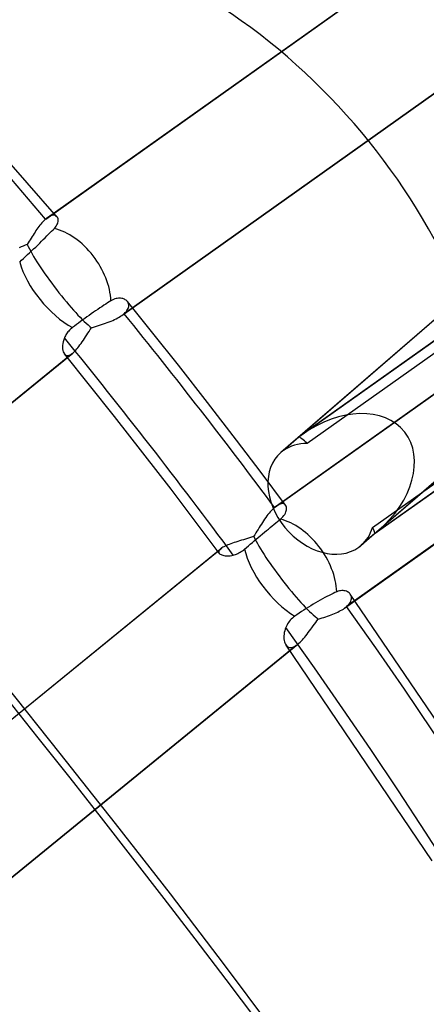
# Model space of a CAD drawing. Header units: millimetres. Extents: x -138 to 135, y -173 to 171.
# Tile 68 of 95: x 62.3 to 67.27, y 43.51 to 55.55. Entities that reach past the tile are written whole.
import ezdxf

# ---------------------------------------------------------------- set-up
doc = ezdxf.new("R2010")
doc.units = ezdxf.units.MM
doc.layers.add('MAIN-1', color=7, linetype='Continuous')

msp = doc.modelspace()

# ---------------------------------------------------------------- linework, layer by layer
at = {"layer": 'MAIN-1'}
for p, q in [((62.621, 53.11), (66.791, 56.077)), ((62.644, 53.129), (66.817, 56.097)), ((71.267, 55.259), (65.492, 50.258)), ((71.3, 55.285), (65.711, 50.445)), ((62.759, 53.14), (60.923, 55.232)), ((63.552, 51.934), (67.72, 54.899)), ((67.744, 54.917), (63.578, 51.954)), ((66.63, 49.262), (72.217, 54.101)), ((72.251, 54.127), (66.688, 49.31)), ((62.586, 53.077), (62.574, 53.064)), ((62.598, 53.089), (62.586, 53.077)), ((62.609, 53.1), (62.598, 53.089)), ((62.621, 53.11), (62.609, 53.1)), ((62.625, 53.114), (62.621, 53.11)), ((62.629, 53.117), (62.625, 53.114)), ((62.633, 53.12), (62.629, 53.117)), ((62.637, 53.123), (62.633, 53.12)), ((62.64, 53.126), (62.637, 53.123)), ((62.644, 53.129), (62.64, 53.126)), ((62.658, 53.138), (62.644, 53.129)), ((62.671, 53.145), (62.658, 53.138)), ((62.684, 53.151), (62.671, 53.145)), ((62.696, 53.155), (62.684, 53.151)), ((62.708, 53.158), (62.696, 53.155)), ((62.719, 53.158), (62.708, 53.158)), ((62.728, 53.157), (62.719, 53.158)), ((62.738, 53.155), (62.728, 53.157)), ((62.746, 53.152), (62.738, 53.155)), ((62.753, 53.147), (62.746, 53.152)), ((62.759, 53.14), (62.753, 53.147)), ((62.765, 53.133), (62.759, 53.14)), ((62.769, 53.124), (62.765, 53.133)), ((62.765, 53.053), (62.769, 53.066)), ((62.772, 53.114), (62.769, 53.124)), ((62.769, 53.066), (62.772, 53.079)), ((62.773, 53.103), (62.772, 53.114)), ((62.772, 53.079), (62.774, 53.091)), ((62.774, 53.091), (62.773, 53.103)), ((62.491, 52.952), (62.479, 52.934)), ((62.502, 52.97), (62.491, 52.952)), ((62.514, 52.987), (62.502, 52.97)), ((62.526, 53.004), (62.514, 52.987)), ((62.538, 53.02), (62.526, 53.004)), ((62.551, 53.035), (62.538, 53.02)), ((62.562, 53.05), (62.551, 53.035)), ((62.574, 53.064), (62.562, 53.05)), ((62.677, 52.945), (62.694, 52.963)), ((62.694, 52.963), (62.711, 52.98)), ((62.711, 52.98), (62.727, 52.996)), ((62.727, 52.996), (62.74, 53.011)), ((62.74, 53.011), (62.75, 53.025)), ((62.75, 53.025), (62.758, 53.039)), ((62.758, 53.039), (62.765, 53.053)), ((62.42, 52.839), (62.408, 52.82)), ((62.431, 52.858), (62.42, 52.839)), ((62.443, 52.878), (62.431, 52.858)), ((62.455, 52.897), (62.443, 52.878)), ((62.467, 52.916), (62.455, 52.897)), ((62.479, 52.934), (62.467, 52.916)), ((62.548, 52.817), (62.57, 52.839)), ((62.57, 52.839), (62.592, 52.86)), ((62.592, 52.86), (62.615, 52.882)), ((62.615, 52.882), (62.636, 52.904)), ((62.636, 52.904), (62.657, 52.925)), ((62.657, 52.925), (62.677, 52.945)), ((69.079, 52.841), (65.711, 50.445)), ((69.104, 52.86), (65.765, 50.485)), ((62.321, 52.77), (62.296, 52.76)), ((62.346, 52.78), (62.321, 52.77)), ((62.371, 52.79), (62.346, 52.78)), ((62.396, 52.8), (62.371, 52.79)), ((62.408, 52.82), (62.396, 52.8)), ((62.425, 52.699), (62.449, 52.721)), ((62.449, 52.721), (62.474, 52.745)), ((62.474, 52.745), (62.499, 52.769)), ((62.499, 52.769), (62.524, 52.793)), ((62.524, 52.793), (62.548, 52.817)), ((62.304, 52.585), (62.327, 52.607)), ((62.327, 52.607), (62.351, 52.629)), ((62.351, 52.629), (62.376, 52.652)), ((62.376, 52.652), (62.401, 52.676)), ((62.401, 52.676), (62.425, 52.699)), ((68.953, 52.599), (65.815, 50.367)), ((65.415, 49.587), (69.581, 52.55)), ((65.438, 49.605), (69.607, 52.57)), ((63.418, 52.112), (63.398, 52.1)), ((63.433, 52.121), (63.418, 52.112)), ((63.449, 52.128), (63.433, 52.121)), ((63.464, 52.134), (63.449, 52.128)), ((63.48, 52.138), (63.464, 52.134)), ((63.494, 52.141), (63.48, 52.138)), ((63.509, 52.143), (63.494, 52.141)), ((63.523, 52.143), (63.509, 52.143)), ((63.536, 52.143), (63.523, 52.143)), ((63.549, 52.141), (63.536, 52.143)), ((63.561, 52.138), (63.549, 52.141)), ((63.572, 52.134), (63.561, 52.138)), ((63.583, 52.13), (63.572, 52.134)), ((63.593, 52.124), (63.583, 52.13)), ((63.602, 52.118), (63.593, 52.124)), ((63.61, 52.111), (63.602, 52.118)), ((63.618, 52.104), (63.61, 52.111)), ((63.624, 52.095), (63.618, 52.104)), ((63.231, 51.99), (63.205, 51.972)), ((63.256, 52.007), (63.231, 51.99)), ((63.281, 52.024), (63.256, 52.007)), ((63.306, 52.04), (63.281, 52.024)), ((63.33, 52.057), (63.306, 52.04)), ((63.354, 52.072), (63.33, 52.057)), ((63.377, 52.087), (63.354, 52.072)), ((63.398, 52.1), (63.377, 52.087)), ((63.603, 51.979), (63.613, 51.992)), ((63.613, 51.992), (63.621, 52.004)), ((63.931, 51.715), (63.618, 52.103)), ((63.621, 52.004), (63.628, 52.017)), ((63.629, 52.085), (63.624, 52.095)), ((63.628, 52.017), (63.632, 52.029)), ((63.633, 52.075), (63.629, 52.085)), ((63.632, 52.029), (63.635, 52.041)), ((63.635, 52.064), (63.633, 52.075)), ((63.636, 52.053), (63.635, 52.064)), ((63.635, 52.041), (63.636, 52.053)), ((63.073, 51.879), (63.047, 51.859)), ((63.099, 51.897), (63.073, 51.879)), ((63.124, 51.915), (63.099, 51.897)), ((63.151, 51.934), (63.124, 51.915)), ((63.178, 51.953), (63.151, 51.934)), ((63.205, 51.972), (63.178, 51.953)), ((63.396, 51.854), (63.419, 51.863)), ((63.419, 51.863), (63.44, 51.873)), ((63.44, 51.873), (63.461, 51.882)), ((63.461, 51.882), (63.481, 51.892)), ((63.481, 51.892), (63.501, 51.902)), ((63.501, 51.902), (63.519, 51.912)), ((63.519, 51.912), (63.536, 51.923)), ((63.536, 51.923), (63.552, 51.934)), ((63.552, 51.934), (63.557, 51.937)), ((63.557, 51.937), (63.561, 51.941)), ((63.561, 51.941), (63.566, 51.944)), ((63.566, 51.944), (63.57, 51.947)), ((63.57, 51.947), (63.574, 51.951)), ((63.574, 51.951), (63.578, 51.954)), ((63.578, 51.954), (63.592, 51.967)), ((63.592, 51.967), (63.603, 51.979)), ((62.913, 51.753), (62.903, 51.742)), ((62.924, 51.764), (62.913, 51.753)), ((62.936, 51.775), (62.924, 51.764)), ((62.949, 51.785), (62.936, 51.775)), ((62.971, 51.802), (62.949, 51.785)), ((62.996, 51.821), (62.971, 51.802)), ((63.021, 51.84), (62.996, 51.821)), ((63.047, 51.859), (63.021, 51.84)), ((63.151, 51.738), (63.166, 51.761)), ((63.166, 51.761), (63.181, 51.783)), ((63.181, 51.783), (63.205, 51.79)), ((63.205, 51.79), (63.229, 51.798)), ((63.229, 51.798), (63.254, 51.805)), ((63.254, 51.805), (63.278, 51.813)), ((63.278, 51.813), (63.302, 51.821)), ((63.302, 51.821), (63.326, 51.829)), ((63.326, 51.829), (63.35, 51.837)), ((63.35, 51.837), (63.373, 51.846)), ((63.373, 51.846), (63.396, 51.854)), ((62.841, 51.636), (62.834, 51.612)), ((62.85, 51.66), (62.841, 51.636)), ((62.855, 51.672), (62.85, 51.66)), ((62.862, 51.684), (62.855, 51.672)), ((62.868, 51.696), (62.862, 51.684)), ((62.876, 51.708), (62.868, 51.696)), ((62.884, 51.719), (62.876, 51.708)), ((62.893, 51.731), (62.884, 51.719)), ((62.903, 51.742), (62.893, 51.731)), ((63.067, 51.61), (63.081, 51.63)), ((63.081, 51.63), (63.094, 51.651)), ((63.094, 51.651), (63.108, 51.672)), ((63.108, 51.672), (63.122, 51.694)), ((63.122, 51.694), (63.137, 51.716)), ((63.137, 51.716), (63.151, 51.738)), ((64.241, 51.325), (63.931, 51.715)), ((69.973, 51.638), (66.634, 49.263)), ((62.827, 51.566), (62.826, 51.545)), ((62.826, 51.545), (62.827, 51.525)), ((62.829, 51.589), (62.827, 51.566)), ((62.827, 51.525), (62.83, 51.506)), ((62.834, 51.612), (62.829, 51.589)), ((62.83, 51.506), (62.835, 51.49)), ((62.976, 51.495), (62.989, 51.508)), ((62.989, 51.508), (63.001, 51.523)), ((63.001, 51.523), (63.014, 51.538)), ((63.014, 51.538), (63.027, 51.555)), ((63.027, 51.555), (63.04, 51.572)), ((63.04, 51.572), (63.054, 51.591)), ((63.054, 51.591), (63.067, 51.61)), ((66.611, 49.342), (69.749, 51.574)), ((62.935, 51.46), (54.161, 44.301)), ((54.173, 44.31), (62.952, 51.473)), ((62.835, 51.49), (62.841, 51.475)), ((62.841, 51.475), (62.849, 51.464)), ((62.849, 51.464), (62.858, 51.454)), ((63.157, 51.081), (62.85, 51.463)), ((62.858, 51.454), (62.868, 51.448)), ((62.868, 51.448), (62.879, 51.444)), ((62.879, 51.444), (62.892, 51.444)), ((62.892, 51.444), (62.906, 51.446)), ((62.906, 51.446), (62.92, 51.452)), ((62.92, 51.452), (62.935, 51.46)), ((62.935, 51.46), (62.938, 51.462)), ((62.938, 51.462), (62.941, 51.464)), ((62.941, 51.464), (62.944, 51.466)), ((62.944, 51.466), (62.947, 51.468)), ((62.947, 51.468), (62.949, 51.471)), ((62.949, 51.471), (62.952, 51.473)), ((62.952, 51.473), (62.964, 51.483)), ((62.964, 51.483), (62.976, 51.495)), ((64.598, 50.868), (64.241, 51.325)), ((66.269, 48.355), (70.442, 51.323)), ((70.465, 51.342), (66.295, 48.376)), ((63.462, 50.698), (63.157, 51.081)), ((64.952, 50.408), (64.598, 50.868)), ((63.808, 50.255), (63.462, 50.698)), ((66.63, 49.262), (68.679, 50.719)), ((65.711, 50.445), (65.524, 50.283)), ((65.252, 50.012), (64.952, 50.408)), ((64.151, 49.81), (63.808, 50.255)), ((65.549, 49.614), (65.252, 50.012)), ((64.447, 49.42), (64.151, 49.81)), ((65.415, 49.587), (65.402, 49.575)), ((65.419, 49.59), (65.415, 49.587)), ((65.423, 49.593), (65.419, 49.59)), ((65.427, 49.596), (65.423, 49.593)), ((65.431, 49.599), (65.427, 49.596)), ((65.435, 49.602), (65.431, 49.599)), ((65.438, 49.605), (65.435, 49.602)), ((65.454, 49.615), (65.438, 49.605)), ((65.468, 49.623), (65.454, 49.615)), ((65.482, 49.628), (65.468, 49.623)), ((65.495, 49.632), (65.482, 49.628)), ((65.507, 49.633), (65.495, 49.632)), ((65.518, 49.633), (65.507, 49.633)), ((65.528, 49.63), (65.518, 49.633)), ((65.536, 49.626), (65.528, 49.63)), ((65.544, 49.62), (65.536, 49.626)), ((65.55, 49.613), (65.544, 49.62)), ((65.555, 49.604), (65.55, 49.613)), ((65.559, 49.594), (65.555, 49.604)), ((65.561, 49.583), (65.559, 49.594)), ((65.562, 49.571), (65.561, 49.583)), ((65.308, 49.463), (65.294, 49.444)), ((65.322, 49.482), (65.308, 49.463)), ((65.335, 49.5), (65.322, 49.482)), ((65.349, 49.517), (65.335, 49.5)), ((65.363, 49.533), (65.349, 49.517)), ((65.376, 49.548), (65.363, 49.533)), ((65.389, 49.562), (65.376, 49.548)), ((65.402, 49.575), (65.389, 49.562)), ((65.488, 49.444), (65.504, 49.458)), ((65.504, 49.458), (65.518, 49.473)), ((65.518, 49.473), (65.53, 49.488)), ((65.53, 49.488), (65.54, 49.502)), ((65.54, 49.502), (65.548, 49.517)), ((65.548, 49.517), (65.554, 49.531)), ((65.554, 49.531), (65.558, 49.545)), ((65.558, 49.545), (65.561, 49.558)), ((65.561, 49.558), (65.562, 49.571)), ((64.739, 49.028), (64.447, 49.42)), ((65.227, 49.34), (65.213, 49.318)), ((65.24, 49.361), (65.227, 49.34)), ((65.254, 49.383), (65.24, 49.361)), ((65.267, 49.404), (65.254, 49.383)), ((65.281, 49.424), (65.267, 49.404)), ((65.294, 49.444), (65.281, 49.424)), ((65.34, 49.322), (65.363, 49.341)), ((65.363, 49.341), (65.386, 49.36)), ((65.386, 49.36), (65.408, 49.379)), ((65.408, 49.379), (65.43, 49.397)), ((65.43, 49.397), (65.451, 49.414)), ((65.451, 49.414), (65.47, 49.43)), ((65.47, 49.43), (65.488, 49.444)), ((65.135, 49.223), (65.11, 49.215)), ((65.16, 49.232), (65.135, 49.223)), ((65.173, 49.253), (65.16, 49.232)), ((65.187, 49.275), (65.173, 49.253)), ((65.2, 49.296), (65.187, 49.275)), ((65.192, 49.199), (65.216, 49.219)), ((65.213, 49.318), (65.2, 49.296)), ((65.216, 49.219), (65.241, 49.24)), ((65.241, 49.24), (65.267, 49.262)), ((65.267, 49.262), (65.292, 49.283)), ((65.292, 49.283), (65.317, 49.303)), ((65.317, 49.303), (65.34, 49.322)), ((66.442, 49.099), (66.63, 49.262)), ((66.635, 49.263), (66.474, 49.124)), ((64.784, 49.1), (64.772, 49.093)), ((64.797, 49.107), (64.784, 49.1)), ((64.812, 49.114), (64.797, 49.107)), ((64.827, 49.121), (64.812, 49.114)), ((64.844, 49.128), (64.827, 49.121)), ((64.862, 49.135), (64.844, 49.128)), ((64.881, 49.143), (64.862, 49.135)), ((64.901, 49.15), (64.881, 49.143)), ((64.922, 49.157), (64.901, 49.15)), ((64.944, 49.164), (64.922, 49.157)), ((64.966, 49.171), (64.944, 49.164)), ((64.989, 49.178), (64.966, 49.171)), ((65.013, 49.185), (64.989, 49.178)), ((65.037, 49.192), (65.013, 49.185)), ((65.061, 49.2), (65.037, 49.192)), ((65.049, 49.078), (65.071, 49.096)), ((65.086, 49.207), (65.061, 49.2)), ((65.071, 49.096), (65.095, 49.116)), ((65.11, 49.215), (65.086, 49.207)), ((65.095, 49.116), (65.119, 49.137)), ((65.119, 49.137), (65.144, 49.158)), ((65.144, 49.158), (65.168, 49.179)), ((65.168, 49.179), (65.192, 49.199)), ((55.983, 41.923), (64.758, 49.082)), ((55.998, 41.933), (64.772, 49.093)), ((64.736, 49.057), (64.734, 49.049)), ((64.734, 49.049), (64.734, 49.041)), ((64.734, 49.041), (64.736, 49.034)), ((64.741, 49.065), (64.736, 49.057)), ((64.736, 49.034), (64.74, 49.027)), ((64.74, 49.027), (64.745, 49.021)), ((64.748, 49.074), (64.741, 49.065)), ((64.745, 49.021), (64.753, 49.015)), ((64.757, 49.082), (64.748, 49.074)), ((64.753, 49.015), (64.762, 49.01)), ((64.76, 49.084), (64.757, 49.082)), ((64.762, 49.086), (64.76, 49.084)), ((64.765, 49.088), (64.762, 49.086)), ((64.762, 49.01), (64.772, 49.006)), ((64.767, 49.089), (64.765, 49.088)), ((64.77, 49.091), (64.767, 49.089)), ((64.772, 49.093), (64.77, 49.091)), ((64.772, 49.006), (64.784, 49.002)), ((64.784, 49.002), (64.797, 48.999)), ((64.797, 48.999), (64.811, 48.997)), ((64.811, 48.997), (64.825, 48.996)), ((64.825, 48.996), (64.841, 48.995)), ((64.841, 48.995), (64.858, 48.996)), ((64.858, 48.996), (64.875, 48.997)), ((64.875, 48.997), (64.893, 49)), ((64.893, 49), (64.911, 49.004)), ((64.911, 49.004), (64.924, 49.008)), ((64.924, 49.008), (64.938, 49.012)), ((64.938, 49.012), (64.952, 49.017)), ((64.952, 49.017), (64.966, 49.023)), ((64.966, 49.023), (64.98, 49.03)), ((64.98, 49.03), (64.994, 49.038)), ((64.994, 49.038), (65.008, 49.047)), ((65.008, 49.047), (65.022, 49.056)), ((65.022, 49.056), (65.036, 49.066)), ((65.036, 49.066), (65.049, 49.078)), ((66.055, 48.498), (66.028, 48.484)), ((66.082, 48.512), (66.055, 48.498)), ((66.107, 48.524), (66.082, 48.512)), ((66.13, 48.535), (66.107, 48.524)), ((66.152, 48.546), (66.13, 48.535)), ((66.174, 48.555), (66.152, 48.546)), ((66.19, 48.562), (66.174, 48.555)), ((66.206, 48.566), (66.19, 48.562)), ((66.222, 48.569), (66.206, 48.566)), ((66.238, 48.57), (66.222, 48.569)), ((66.252, 48.57), (66.238, 48.57)), ((66.266, 48.569), (66.252, 48.57)), ((66.279, 48.566), (66.266, 48.569)), ((66.292, 48.562), (66.279, 48.566)), ((66.304, 48.557), (66.292, 48.562)), ((66.314, 48.55), (66.304, 48.557)), ((66.324, 48.543), (66.314, 48.55)), ((66.332, 48.535), (66.324, 48.543)), ((66.34, 48.526), (66.332, 48.535)), ((66.346, 48.516), (66.34, 48.526)), ((68.158, 45.845), (66.34, 48.526)), ((66.351, 48.505), (66.346, 48.516)), ((66.354, 48.494), (66.351, 48.505)), ((66.355, 48.481), (66.354, 48.494)), ((65.857, 48.385), (65.828, 48.367)), ((65.887, 48.403), (65.857, 48.385)), ((65.916, 48.421), (65.887, 48.403)), ((65.945, 48.438), (65.916, 48.421)), ((65.973, 48.454), (65.945, 48.438)), ((66, 48.469), (65.973, 48.454)), ((66.028, 48.484), (66, 48.469)), ((66.291, 48.372), (66.295, 48.376)), ((66.295, 48.376), (66.31, 48.389)), ((66.31, 48.389), (66.322, 48.402)), ((66.322, 48.402), (66.332, 48.416)), ((66.332, 48.416), (66.341, 48.429)), ((66.341, 48.429), (66.347, 48.443)), ((66.347, 48.443), (66.352, 48.456)), ((66.352, 48.456), (66.354, 48.469)), ((66.354, 48.469), (66.355, 48.481)), ((65.663, 48.257), (65.647, 48.246)), ((65.688, 48.275), (65.663, 48.257)), ((65.715, 48.294), (65.688, 48.275)), ((65.744, 48.313), (65.715, 48.294)), ((65.772, 48.332), (65.744, 48.313)), ((65.8, 48.35), (65.772, 48.332)), ((65.828, 48.367), (65.8, 48.35)), ((66.04, 48.251), (66.062, 48.258)), ((66.062, 48.258), (66.084, 48.266)), ((66.084, 48.266), (66.106, 48.274)), ((66.106, 48.274), (66.127, 48.282)), ((66.127, 48.282), (66.147, 48.29)), ((66.147, 48.29), (66.167, 48.299)), ((66.167, 48.299), (66.186, 48.307)), ((66.186, 48.307), (66.204, 48.317)), ((66.204, 48.317), (66.222, 48.326)), ((66.222, 48.326), (66.239, 48.335)), ((66.239, 48.335), (66.255, 48.345)), ((66.255, 48.345), (66.269, 48.355)), ((66.269, 48.355), (66.274, 48.359)), ((66.274, 48.359), (66.278, 48.362)), ((66.278, 48.362), (66.283, 48.365)), ((66.283, 48.365), (66.287, 48.369)), ((66.287, 48.369), (66.291, 48.372)), ((65.559, 48.136), (65.553, 48.121)), ((65.567, 48.15), (65.559, 48.136)), ((65.575, 48.165), (65.567, 48.15)), ((65.584, 48.179), (65.575, 48.165)), ((65.595, 48.193), (65.584, 48.179)), ((65.606, 48.207), (65.595, 48.193)), ((65.619, 48.22), (65.606, 48.207)), ((65.633, 48.233), (65.619, 48.22)), ((65.647, 48.246), (65.633, 48.233)), ((65.872, 48.117), (65.887, 48.138)), ((65.887, 48.138), (65.902, 48.159)), ((65.902, 48.159), (65.918, 48.18)), ((65.918, 48.18), (65.933, 48.201)), ((65.933, 48.201), (65.949, 48.222)), ((65.949, 48.222), (65.972, 48.229)), ((65.972, 48.229), (65.995, 48.236)), ((65.995, 48.236), (66.018, 48.243)), ((66.018, 48.243), (66.04, 48.251)), ((65.531, 48.037), (65.529, 48.017)), ((65.529, 48.017), (65.529, 47.997)), ((65.534, 48.058), (65.531, 48.037)), ((65.539, 48.079), (65.534, 48.058)), ((65.545, 48.1), (65.539, 48.079)), ((65.553, 48.121), (65.545, 48.1)), ((65.783, 48.001), (65.798, 48.019)), ((65.798, 48.019), (65.812, 48.038)), ((65.812, 48.038), (65.827, 48.057)), ((65.827, 48.057), (65.842, 48.077)), ((65.842, 48.077), (65.857, 48.097)), ((65.857, 48.097), (65.872, 48.117)), ((65.679, 47.9), (56.894, 40.731)), ((56.903, 40.737), (65.7, 47.915)), ((65.529, 47.997), (65.53, 47.979)), ((65.53, 47.979), (65.533, 47.961)), ((65.533, 47.961), (65.537, 47.945)), ((65.537, 47.945), (65.541, 47.93)), ((65.541, 47.93), (65.548, 47.916)), ((65.548, 47.916), (65.555, 47.905)), ((65.555, 47.905), (65.564, 47.893)), ((67.341, 45.266), (65.555, 47.904)), ((65.564, 47.893), (65.575, 47.885)), ((65.662, 47.889), (65.679, 47.9)), ((65.679, 47.9), (65.683, 47.902)), ((65.683, 47.902), (65.686, 47.904)), ((65.686, 47.904), (65.689, 47.907)), ((65.689, 47.907), (65.693, 47.909)), ((65.693, 47.909), (65.696, 47.912)), ((65.696, 47.912), (65.7, 47.915)), ((65.7, 47.915), (65.713, 47.927)), ((65.713, 47.927), (65.727, 47.939)), ((65.727, 47.939), (65.741, 47.953)), ((65.741, 47.953), (65.755, 47.968)), ((65.755, 47.968), (65.769, 47.984)), ((65.769, 47.984), (65.783, 48.001)), ((65.575, 47.885), (65.586, 47.878)), ((65.586, 47.878), (65.599, 47.875)), ((65.599, 47.875), (65.614, 47.874)), ((65.614, 47.874), (65.629, 47.876)), ((65.629, 47.876), (65.645, 47.881)), ((65.645, 47.881), (65.662, 47.889))]:
    msp.add_line(p, q, dxfattribs=at)
for centre, major_axis, ratio, start_param, end_param in [((6.025, 5.218), (71.685, -82.774), 0.75, 1.524472, 3.04457), ((0, 0), (-68.084, 78.617), 0.75, -2.427868, 0.713724), ((-0.5, -0.433), (68.739, -79.373), 0.75, 0.713724, 3.418503), ((-2.5, -2.165), (-66.12, 76.349), 0.75, -2.427868, -0.857072), ((-2, -1.732), (-65.465, 75.593), 0.75, -2.427868, -0.857072), ((31.625, 27.388), (-35.155, 40.593), 0.75, -1.586575, -0.127569), ((-26, -22.517), (-66.12, 76.349), 0.75, -3.141592, -0.857072), ((-26, -22.517), (65.465, -75.593), 0.75, 0, 2.284521), ((62.985, 51.331), (-3.928, 4.536), 0.75, -2.427868, -0.857072), ((62.825, 52.337), (-0.435, 0.611), 0.65974, -1.507724, -0.65675), ((62.825, 52.337), (0.455, -0.597), 0.147361, -2.563231, -0.506204), ((62.825, 52.337), (-0.474, 0.581), 0.458546, 0.801363, 2.311214), ((62.825, 52.337), (-0.435, 0.611), 0.65974, -2.350082, -1.507724), ((31.625, 27.388), (-35.155, 40.593), 0.75, -1.670407, -1.614534), ((31.625, 27.388), (34.5, -39.837), 0.75, 1.467184, 1.531061), ((66.171, 49.853), (-0.832, -0.654), 0.707746, 1.621956, 4.659445), ((66.171, 49.853), (-0.832, -0.654), 0.707746, -1.62374, -1.575097), ((66.171, 49.853), (-0.464, 0.59), 0.090057, -0.590972, -0.067373), ((65.983, 49.691), (-0.491, 0.567), 0.75, -0.595273, -0.071674), ((65.983, 49.691), (-0.491, 0.567), 0.75, 0.000079, 3.069919), ((65.983, 49.691), (-0.491, 0.567), 0.75, -0.071674, 0.000079), ((65.581, 48.786), (-0.435, 0.611), 0.65974, -1.507724, -0.665366), ((65.983, 49.691), (-0.491, 0.567), 0.75, 3.141592, 3.593518), ((66.171, 49.853), (-0.464, 0.59), 0.090057, 3.140674, 3.597818), ((65.581, 48.786), (0.455, -0.597), 0.147361, -2.51899, -0.461963), ((66.171, 49.853), (-0.832, -0.654), 0.707746, 1.566496, 1.621956), ((66.171, 49.853), (-0.464, 0.59), 0.090057, 3.07422, 3.130723), ((66.171, 49.853), (-0.464, 0.59), 0.090057, 3.130723, 3.140674), ((65.581, 48.786), (-0.435, 0.611), 0.65974, -2.358698, -1.507724), ((65.983, 49.691), (-0.491, 0.567), 0.75, 3.069919, 3.141592), ((65.581, 48.786), (-0.474, 0.581), 0.458546, 0.723726, 2.233576), ((31.625, 27.388), (-35.155, 40.593), 0.75, -2.427868, -1.698365), ((31.625, 27.388), (34.5, -39.837), 0.75, 0.713724, 1.446409)]:
    msp.add_ellipse(centre, major_axis=major_axis, ratio=ratio, start_param=start_param, end_param=end_param, dxfattribs=at)

doc.saveas('drawing.dxf')
